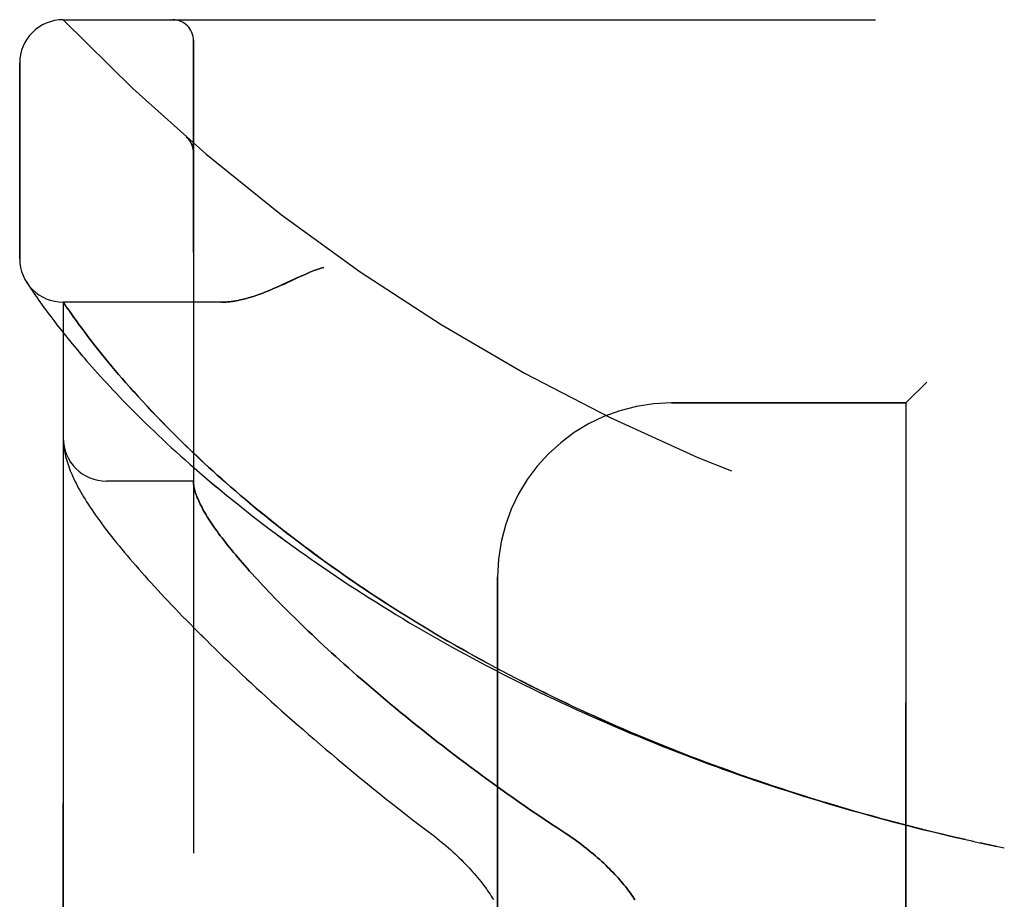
# Model space of a CAD drawing. Header units: inches. Extents: x 0 to 212, y 0 to 138.
# Tile 115 of 256: x 23.15 to 24.57, y 92.75 to 94.02. Entities that reach past the tile are written whole.
import ezdxf

# ---------------------------------------------------------------- set-up
doc = ezdxf.new("R2010")
doc.units = ezdxf.units.IN
doc.header["$LTSCALE"] = 11.6875
doc.header["$MEASUREMENT"] = 0
doc.linetypes.add('HIDDEN', pattern=[0.2, 0.1, -0.1])
doc.layers.add('LEFTHAND_DOOR_ASSEMBLY', color=7, linetype='CONTINUOUS')
doc.layers.add('RIGHTHAND_DOOR_ASSEMBLY', color=7, linetype='CONTINUOUS')

msp = doc.modelspace()

# ---------------------------------------------------------------- linework, layer by layer
at = {"layer": 'LEFTHAND_DOOR_ASSEMBLY', "color": 8, "linetype": 'HIDDEN'}
for p, q in [((23.2132, 94.0159), (25.2769, 94.0159)), ((23.4007, 91.3434), (23.4007, 93.9859)), ((23.1507, 93.6722), (23.1507, 93.9534)), ((23.3906, 93.8471), (23.3904, 93.8472)), ((23.4007, 93.8246), (23.4007, 93.8292)), ((23.161, 93.6377), (23.1604, 93.6386)), ((23.1604, 93.6386), (23.1607, 93.6382)), ((23.1607, 93.6382), (23.1617, 93.6366)), ((23.1617, 93.6366), (23.1637, 93.6336)), ((23.1637, 93.6336), (23.1661, 93.63)), ((23.1661, 93.63), (23.1684, 93.6265)), ((23.1684, 93.6265), (23.1712, 93.6224)), ((23.1712, 93.6224), (23.1733, 93.6194)), ((23.1733, 93.6194), (23.1757, 93.616)), ((23.1757, 93.616), (23.1783, 93.6123)), ((23.1783, 93.6123), (23.1811, 93.6083)), ((23.1811, 93.6083), (23.1842, 93.6039)), ((23.1842, 93.6039), (23.1876, 93.5993)), ((23.2132, 91.7197), (23.2132, 93.6097)), ((23.4412, 93.6097), (23.2132, 93.6097)), ((23.1876, 93.5993), (23.1913, 93.5943)), ((23.1913, 93.5943), (23.1953, 93.5889)), ((23.1953, 93.5889), (23.1996, 93.5833)), ((23.2255, 93.592), (23.2226, 93.5961)), ((23.2287, 93.5875), (23.2255, 93.592)), ((23.1996, 93.5833), (23.2042, 93.5772)), ((23.2042, 93.5772), (23.2092, 93.5709)), ((23.2322, 93.5827), (23.2287, 93.5875)), ((23.2359, 93.5776), (23.2322, 93.5827)), ((23.2399, 93.5721), (23.2359, 93.5776)), ((23.2092, 93.5709), (23.2145, 93.5641)), ((23.2145, 93.5641), (23.2202, 93.5571)), ((23.2442, 93.5664), (23.2399, 93.5721)), ((23.2488, 93.5603), (23.2442, 93.5664)), ((23.2202, 93.5571), (23.2263, 93.5496)), ((23.2263, 93.5496), (23.2327, 93.5419)), ((23.2521, 93.5561), (23.2488, 93.5603)), ((23.2555, 93.5517), (23.2521, 93.5561)), ((23.259, 93.5472), (23.2555, 93.5517)), ((23.2626, 93.5426), (23.259, 93.5472)), ((23.2665, 93.5378), (23.2626, 93.5426)), ((23.2704, 93.5329), (23.2665, 93.5378)), ((23.2746, 93.5278), (23.2704, 93.5329)), ((23.2789, 93.5225), (23.2746, 93.5278)), ((23.2834, 93.5171), (23.2789, 93.5225)), ((23.2881, 93.5115), (23.2834, 93.5171)), ((23.293, 93.5058), (23.2881, 93.5115)), ((23.2982, 93.4998), (23.293, 93.5058)), ((23.3035, 93.4937), (23.2982, 93.4998)), ((23.3091, 93.4873), (23.3035, 93.4937)), ((24.4557, 93.4947), (24.4257, 93.4647)), ((23.3149, 93.4808), (23.3091, 93.4873)), ((23.321, 93.4741), (23.3149, 93.4808)), ((23.3273, 93.4672), (23.321, 93.4741)), ((23.334, 93.46), (23.3273, 93.4672)), ((24.0882, 93.4647), (24.4257, 93.4647)), ((24.4257, 91.8647), (24.4257, 93.4647)), ((23.341, 93.4526), (23.334, 93.46)), ((23.3483, 93.4449), (23.341, 93.4526)), ((23.3559, 93.437), (23.3483, 93.4449)), ((23.3639, 93.4288), (23.3559, 93.437)), ((23.2133, 93.4089), (23.2134, 93.4082)), ((23.2134, 93.4082), (23.2134, 93.4075)), ((23.2134, 93.4075), (23.2135, 93.4068)), ((23.2135, 93.4068), (23.2136, 93.4061)), ((23.2136, 93.4061), (23.2136, 93.4054)), ((23.2136, 93.4054), (23.2137, 93.4048)), ((23.2138, 93.4037), (23.2139, 93.403)), ((23.2139, 93.403), (23.214, 93.4023)), ((23.214, 93.4023), (23.2141, 93.4016)), ((23.2141, 93.4016), (23.2141, 93.4012)), ((23.4007, 93.3522), (23.2757, 93.3522)), ((23.8382, 92.1147), (23.8382, 93.2147)), ((24.5209, 92.8347), (24.5338, 92.8318)), ((24.5449, 92.8294), (24.5325, 92.8321)), ((24.556, 92.827), (24.5441, 92.8296)), ((24.5557, 92.8271), (24.5672, 92.8247))]:
    msp.add_line(p, q, dxfattribs=at)
for points in [[(23.3945, 93.8429), (23.3943, 93.8431), (23.3941, 93.8433), (23.3939, 93.8436), (23.3938, 93.8438), (23.3936, 93.844), (23.3934, 93.8443), (23.3932, 93.8445), (23.393, 93.8447), (23.3928, 93.8449), (23.3926, 93.8451), (23.3924, 93.8453), (23.3922, 93.8456), (23.392, 93.8458), (23.3917, 93.846), (23.3915, 93.8462), (23.3913, 93.8464), (23.3911, 93.8466), (23.3908, 93.8468), (23.3906, 93.847), (23.3904, 93.8472)], [(23.3945, 93.8429), (23.3948, 93.8424), (23.3952, 93.8419), (23.3955, 93.8414), (23.3959, 93.8409), (23.3962, 93.8404), (23.3965, 93.8399), (23.3968, 93.8394), (23.3971, 93.8389), (23.3974, 93.8383), (23.3976, 93.8378), (23.3979, 93.8372), (23.3982, 93.8367), (23.3984, 93.8361), (23.3986, 93.8355)], [(23.3986, 93.8355), (23.3988, 93.835), (23.3991, 93.8344), (23.3992, 93.8338), (23.3994, 93.8332), (23.3996, 93.8326), (23.3998, 93.832), (23.3999, 93.8314), (23.4, 93.8308), (23.4002, 93.8302), (23.4003, 93.8296), (23.4004, 93.829), (23.4005, 93.8284), (23.4005, 93.8277), (23.4006, 93.8271), (23.4006, 93.8265), (23.4007, 93.8259), (23.4007, 93.8252), (23.4007, 93.8248)], [(23.5882, 93.6597), (23.5861, 93.6591), (23.5841, 93.6585), (23.582, 93.6578), (23.5798, 93.6571), (23.5776, 93.6563), (23.5754, 93.6555), (23.573, 93.6546), (23.5705, 93.6536), (23.5679, 93.6526), (23.5651, 93.6514), (23.5621, 93.6501), (23.5589, 93.6487), (23.5555, 93.6472), (23.5519, 93.6455), (23.5351, 93.6378)], [(23.5351, 93.6378), (23.527, 93.634), (23.5232, 93.6323), (23.5195, 93.6307), (23.516, 93.6291), (23.5127, 93.6277), (23.5094, 93.6263), (23.5063, 93.6251), (23.5033, 93.6239), (23.5004, 93.6227), (23.4975, 93.6217), (23.4947, 93.6206), (23.4921, 93.6197), (23.4894, 93.6188), (23.4869, 93.618), (23.4844, 93.6172), (23.4819, 93.6164), (23.4796, 93.6157), (23.4772, 93.6151), (23.475, 93.6145), (23.4728, 93.6139), (23.4706, 93.6134), (23.4685, 93.6129), (23.4664, 93.6125), (23.4643, 93.6121), (23.4623, 93.6117), (23.4604, 93.6113), (23.4585, 93.611), (23.4566, 93.6108), (23.4547, 93.6105), (23.4529, 93.6103), (23.4511, 93.6101), (23.4494, 93.61), (23.4477, 93.6099), (23.446, 93.6098), (23.4444, 93.6097), (23.4428, 93.6097), (23.4412, 93.6097)], [(23.2226, 93.5961), (23.2192, 93.6008), (23.2185, 93.6019), (23.2132, 93.6097)], [(23.2327, 93.5419), (23.2361, 93.5379), (23.2396, 93.5338), (23.2432, 93.5296), (23.2469, 93.5253), (23.2507, 93.5209), (23.2546, 93.5165), (23.2586, 93.512), (23.2627, 93.5074), (23.267, 93.5027), (23.2713, 93.498), (23.2758, 93.4931), (23.2803, 93.4882), (23.285, 93.4832), (23.2898, 93.4782), (23.2947, 93.473), (23.2997, 93.4678), (23.3048, 93.4626), (23.3101, 93.4573), (23.3154, 93.4519), (23.3209, 93.4464), (23.3265, 93.4409), (23.3322, 93.4353), (23.338, 93.4297), (23.3439, 93.424), (23.35, 93.4183), (23.3561, 93.4125), (23.3624, 93.4066), (23.3687, 93.4008), (23.3752, 93.3949), (23.3818, 93.3889), (23.3885, 93.3829), (23.3953, 93.3769), (23.4023, 93.3708), (23.4093, 93.3647), (23.4164, 93.3586), (23.4237, 93.3524), (23.431, 93.3463), (23.4384, 93.3401), (23.446, 93.3338), (23.4536, 93.3276), (23.4614, 93.3214), (23.4692, 93.3151), (23.4771, 93.3089), (23.4851, 93.3026), (23.4932, 93.2963), (23.5014, 93.2901), (23.5097, 93.2838), (23.5181, 93.2775), (23.5265, 93.2712), (23.5351, 93.265), (23.5437, 93.2587), (23.5524, 93.2524), (23.5612, 93.2462), (23.5701, 93.2399), (23.5791, 93.2337), (23.5881, 93.2275), (23.5972, 93.2213), (23.6064, 93.2151), (23.6156, 93.209), (23.6249, 93.2028), (23.6343, 93.1967), (23.6438, 93.1906), (23.6533, 93.1846), (23.6629, 93.1785), (23.6725, 93.1725), (23.6822, 93.1665), (23.692, 93.1606), (23.7018, 93.1546), (23.7117, 93.1487), (23.7216, 93.1429), (23.7316, 93.137), (23.7417, 93.1312), (23.7518, 93.1255), (23.7619, 93.1198), (23.7721, 93.1141), (23.7824, 93.1084), (23.7927, 93.1028), (23.803, 93.0972), (23.8134, 93.0917), (23.8238, 93.0862), (23.8343, 93.0807), (23.8448, 93.0753), (23.8554, 93.0699), (23.866, 93.0646), (23.8766, 93.0593), (23.8873, 93.0541), (23.898, 93.0489), (23.9088, 93.0437), (23.9196, 93.0386), (23.9304, 93.0335), (23.9412, 93.0285), (23.9521, 93.0235), (23.963, 93.0186), (23.974, 93.0137), (23.9849, 93.0088), (23.9959, 93.004), (24.007, 92.9993), (24.018, 92.9946), (24.0291, 92.9899), (24.0402, 92.9853), (24.0513, 92.9807), (24.0625, 92.9762), (24.0737, 92.9717), (24.0849, 92.9673), (24.0961, 92.9629), (24.1074, 92.9586), (24.1186, 92.9543), (24.1299, 92.9501), (24.1412, 92.9459), (24.1525, 92.9418), (24.1639, 92.9377), (24.1752, 92.9336), (24.1866, 92.9297), (24.198, 92.9257), (24.2094, 92.9218), (24.2208, 92.918), (24.2322, 92.9142), (24.2437, 92.9104), (24.2551, 92.9067), (24.2666, 92.903), (24.2781, 92.8994), (24.2896, 92.8959), (24.3011, 92.8924), (24.3126, 92.8889), (24.3241, 92.8855), (24.3356, 92.8821), (24.3472, 92.8788), (24.3587, 92.8755), (24.3703, 92.8723), (24.3818, 92.8691), (24.3934, 92.866), (24.405, 92.8629), (24.4165, 92.8599), (24.4281, 92.8569), (24.4397, 92.8539), (24.4513, 92.851), (24.4629, 92.8482), (24.4745, 92.8454), (24.4861, 92.8426), (24.4977, 92.8399), (24.5093, 92.8373), (24.5227, 92.8343)], [(24.5115, 92.8368), (24.5004, 92.8393), (24.4893, 92.8419), (24.4782, 92.8446), (24.467, 92.8472), (24.4559, 92.85), (24.4448, 92.8527), (24.4337, 92.8555), (24.4226, 92.8584), (24.4115, 92.8613), (24.4004, 92.8642), (24.3893, 92.8672), (24.3783, 92.8703), (24.3672, 92.8733), (24.3561, 92.8764), (24.3451, 92.8796), (24.334, 92.8828), (24.323, 92.8861), (24.312, 92.8894), (24.3009, 92.8927), (24.2899, 92.8961), (24.2789, 92.8995), (24.2679, 92.903), (24.257, 92.9065), (24.246, 92.9101), (24.2351, 92.9137), (24.2241, 92.9174), (24.2132, 92.9211), (24.2023, 92.9248), (24.1914, 92.9286), (24.1805, 92.9325), (24.1697, 92.9364), (24.1588, 92.9403), (24.148, 92.9443), (24.1372, 92.9483), (24.1264, 92.9524), (24.1157, 92.9565), (24.1049, 92.9606), (24.0942, 92.9648), (24.0835, 92.9691), (24.0728, 92.9734), (24.0621, 92.9777), (24.0515, 92.9821), (24.0409, 92.9865), (24.0303, 92.991), (24.0198, 92.9955), (24.0092, 93.0001), (23.9987, 93.0047), (23.9882, 93.0094), (23.9778, 93.0141), (23.9673, 93.0188), (23.957, 93.0236), (23.9466, 93.0284), (23.9363, 93.0333), (23.926, 93.0382), (23.9157, 93.0432), (23.9055, 93.0482), (23.8953, 93.0532), (23.8851, 93.0583), (23.875, 93.0635), (23.8649, 93.0686), (23.8548, 93.0739), (23.8448, 93.0791), (23.8349, 93.0844), (23.8249, 93.0897), (23.815, 93.0951), (23.8052, 93.1005), (23.7954, 93.106), (23.7857, 93.1115), (23.776, 93.117), (23.7663, 93.1225), (23.7567, 93.1281), (23.7471, 93.1338), (23.7376, 93.1394), (23.7282, 93.1451), (23.7188, 93.1509), (23.7094, 93.1566), (23.7001, 93.1624), (23.6909, 93.1683), (23.6817, 93.1741), (23.6726, 93.18), (23.6636, 93.1859), (23.6546, 93.1918), (23.6457, 93.1978), (23.6368, 93.2038), (23.628, 93.2098), (23.6193, 93.2158), (23.6106, 93.2218), (23.602, 93.2279), (23.5935, 93.234), (23.5851, 93.24), (23.5767, 93.2461), (23.5684, 93.2523), (23.5602, 93.2584), (23.5521, 93.2645), (23.5441, 93.2707), (23.5361, 93.2768), (23.5282, 93.2829), (23.5204, 93.2891), (23.5127, 93.2952), (23.5051, 93.3013), (23.4976, 93.3075), (23.4901, 93.3136), (23.4828, 93.3197), (23.4755, 93.3258), (23.4684, 93.3318), (23.4614, 93.3378), (23.4545, 93.3438), (23.4478, 93.3497), (23.4413, 93.3555), (23.4349, 93.3611), (23.4288, 93.3667), (23.4228, 93.3721), (23.4171, 93.3774), (23.4115, 93.3826), (23.4061, 93.3877), (23.4009, 93.3926), (23.3958, 93.3975), (23.3908, 93.4022), (23.386, 93.4068), (23.3814, 93.4114), (23.3768, 93.4159), (23.3724, 93.4203), (23.3681, 93.4246), (23.3639, 93.4288)], [(23.2132, 93.4136), (23.2132, 93.4132), (23.2132, 93.4129), (23.2132, 93.4125), (23.2132, 93.4121), (23.2132, 93.4118), (23.2132, 93.4114), (23.2132, 93.411), (23.2132, 93.4106), (23.2133, 93.4103), (23.2133, 93.4099), (23.2133, 93.4096), (23.2133, 93.4089)], [(23.2137, 93.4048), (23.2137, 93.4044), (23.2138, 93.4037)], [(23.2141, 93.4012), (23.2145, 93.3986), (23.215, 93.396), (23.2155, 93.3932), (23.2161, 93.3904), (23.2168, 93.3876), (23.2175, 93.3847), (23.2184, 93.3819), (23.2193, 93.379), (23.2202, 93.3761), (23.2212, 93.3732), (23.2223, 93.3702), (23.2235, 93.3673), (23.2247, 93.3643), (23.226, 93.3614), (23.2273, 93.3584), (23.2287, 93.3554), (23.2302, 93.3523), (23.2317, 93.3492), (23.2333, 93.3461), (23.235, 93.3429), (23.2368, 93.3397), (23.2387, 93.3365), (23.2406, 93.3331), (23.2426, 93.3297), (23.2447, 93.3263), (23.247, 93.3227), (23.2493, 93.3191), (23.2517, 93.3153), (23.2543, 93.3115), (23.257, 93.3075), (23.2598, 93.3035), (23.2628, 93.2993), (23.2659, 93.295), (23.269, 93.2907), (23.2723, 93.2863), (23.2757, 93.2818), (23.2791, 93.2774), (23.2827, 93.2728), (23.2862, 93.2683), (23.2899, 93.2638), (23.2936, 93.2592), (23.2974, 93.2546), (23.3013, 93.2499), (23.3052, 93.2452), (23.3093, 93.2404), (23.3134, 93.2356), (23.3176, 93.2308), (23.3219, 93.2259), (23.3262, 93.221), (23.3307, 93.216), (23.3352, 93.211), (23.3398, 93.2059), (23.3445, 93.2007), (23.3492, 93.1956), (23.3541, 93.1903), (23.3591, 93.185), (23.3641, 93.1797), (23.3692, 93.1743), (23.3744, 93.1689), (23.3797, 93.1634), (23.3851, 93.1578), (23.3906, 93.1522), (23.3962, 93.1466), (23.4018, 93.1408), (23.4076, 93.1351), (23.4135, 93.1292), (23.4194, 93.1234), (23.4254, 93.1174), (23.4316, 93.1114), (23.4378, 93.1054), (23.4441, 93.0993), (23.4505, 93.0932), (23.457, 93.087), (23.4636, 93.0807), (23.4704, 93.0744), (23.4772, 93.068), (23.4841, 93.0616), (23.491, 93.0552), (23.4981, 93.0487), (23.5053, 93.0421), (23.5126, 93.0355), (23.52, 93.0288), (23.5275, 93.0221), (23.5351, 93.0154), (23.5427, 93.0086), (23.5505, 93.0017), (23.5584, 92.9949), (23.5663, 92.9879), (23.5744, 92.981), (23.5825, 92.974), (23.5908, 92.967), (23.5991, 92.9599), (23.6075, 92.9528), (23.616, 92.9457), (23.6246, 92.9385), (23.6333, 92.9313), (23.6421, 92.9241), (23.651, 92.9169), (23.6599, 92.9097), (23.669, 92.9024), (23.6781, 92.8951), (23.6873, 92.8878), (23.6966, 92.8805), (23.7059, 92.8732), (23.7153, 92.8659), (23.7248, 92.8586), (23.7344, 92.8513)], [(23.4007, 93.3512), (23.4007, 93.3509), (23.4007, 93.3506), (23.4007, 93.3503), (23.4007, 93.3499), (23.4007, 93.3495), (23.4008, 93.3491), (23.4008, 93.3486), (23.4009, 93.3481)], [(23.4009, 93.3481), (23.4011, 93.3464), (23.4014, 93.3446), (23.4017, 93.3427), (23.4021, 93.3408), (23.4026, 93.3389), (23.4032, 93.3369), (23.4038, 93.3348), (23.4046, 93.3327), (23.4054, 93.3306), (23.4062, 93.3284), (23.4072, 93.3262), (23.4082, 93.3239), (23.4092, 93.3215), (23.4104, 93.3191), (23.4116, 93.3167), (23.413, 93.3142), (23.4143, 93.3117), (23.4158, 93.3091), (23.4173, 93.3064), (23.4189, 93.3037), (23.4206, 93.301), (23.4224, 93.2982), (23.4242, 93.2953), (23.4262, 93.2924), (23.4282, 93.2894), (23.4302, 93.2864), (23.4324, 93.2834), (23.4346, 93.2802), (23.4369, 93.2771), (23.4393, 93.2738), (23.4418, 93.2706), (23.4444, 93.2672), (23.447, 93.2638), (23.4497, 93.2604), (23.4525, 93.2569), (23.4554, 93.2534), (23.4584, 93.2497), (23.4614, 93.2461), (23.4645, 93.2424), (23.4678, 93.2386), (23.4711, 93.2348), (23.4744, 93.2309), (23.4779, 93.227), (23.4815, 93.223), (23.4851, 93.2189), (23.4888, 93.2148), (23.4926, 93.2107), (23.4965, 93.2065), (23.5005, 93.2022), (23.5046, 93.1979), (23.5088, 93.1935), (23.513, 93.1891), (23.5174, 93.1846), (23.5218, 93.1801), (23.5263, 93.1755), (23.531, 93.1708), (23.5357, 93.1661), (23.5405, 93.1613), (23.5454, 93.1565), (23.5504, 93.1517), (23.5554, 93.1467), (23.5606, 93.1418), (23.5659, 93.1367), (23.5712, 93.1317), (23.5767, 93.1265), (23.5822, 93.1213), (23.5879, 93.1161), (23.5936, 93.1108), (23.5994, 93.1055), (23.6054, 93.1001), (23.6114, 93.0947), (23.6175, 93.0892), (23.6237, 93.0837), (23.63, 93.0781), (23.6364, 93.0725), (23.6429, 93.0668), (23.6495, 93.0611), (23.6562, 93.0554), (23.6629, 93.0496), (23.6698, 93.0438), (23.6768, 93.0379), (23.6838, 93.032), (23.691, 93.0261), (23.6982, 93.0201), (23.7056, 93.0141), (23.713, 93.0081), (23.7205, 93.002), (23.7281, 92.9959), (23.7358, 92.9898), (23.7435, 92.9837), (23.7514, 92.9775), (23.7593, 92.9714), (23.7673, 92.9652), (23.7754, 92.959), (23.7836, 92.9528), (23.7919, 92.9466), (23.8002, 92.9403), (23.8086, 92.9341), (23.8171, 92.9279), (23.8256, 92.9216), (23.8342, 92.9154), (23.8429, 92.9092), (23.8516, 92.903), (23.8604, 92.8968), (23.8693, 92.8906), (23.8782, 92.8845), (23.8871, 92.8783), (23.8961, 92.8722), (23.9051, 92.8662), (23.9142, 92.8601), (23.9233, 92.8541)], [(23.9233, 92.8541), (23.9364, 92.8455), (23.9403, 92.8429), (23.9441, 92.8403), (23.9479, 92.8377), (23.9516, 92.835), (23.9552, 92.8324), (23.9588, 92.8297), (23.9623, 92.827), (23.9658, 92.8243), (23.9692, 92.8216), (23.9725, 92.8189), (23.9758, 92.8162), (23.979, 92.8135), (23.9821, 92.8107), (23.9851, 92.808), (23.9881, 92.8054), (23.991, 92.8027), (23.9938, 92.8), (23.9965, 92.7973), (23.9992, 92.7947), (24.0018, 92.792), (24.0043, 92.7894), (24.0068, 92.7868), (24.0092, 92.7843), (24.0115, 92.7817), (24.0137, 92.7792), (24.0159, 92.7766), (24.018, 92.7741), (24.02, 92.7716), (24.022, 92.7692), (24.0239, 92.7667), (24.0258, 92.7643), (24.0276, 92.7619), (24.0293, 92.7595), (24.031, 92.7571), (24.0326, 92.7548), (24.0342, 92.7525), (24.0357, 92.7502)], [(23.7344, 92.8513), (23.7473, 92.8415), (23.7508, 92.8388), (23.7543, 92.836), (23.7577, 92.8333), (23.761, 92.8305), (23.7643, 92.8277), (23.7676, 92.8249), (23.7708, 92.822), (23.774, 92.8192), (23.7771, 92.8163), (23.7801, 92.8135), (23.7831, 92.8106), (23.7861, 92.8077), (23.7889, 92.8049), (23.7917, 92.802), (23.7944, 92.7991), (23.7971, 92.7963), (23.7997, 92.7934), (23.8023, 92.7906), (23.8047, 92.7878), (23.8071, 92.785), (23.8094, 92.7822), (23.8117, 92.7794), (23.8139, 92.7767), (23.816, 92.7739), (23.8181, 92.7712), (23.8201, 92.7685), (23.822, 92.7659), (23.8239, 92.7633), (23.8256, 92.7607), (23.8274, 92.7581), (23.829, 92.7555), (23.8306, 92.753), (23.8322, 92.7506)]]:
    msp.add_lwpolyline(points, dxfattribs=at)
for centre, radius, start, end in [((23.2132, 93.9534), 0.0625, 90, 180), ((25.2132, 95.9398), 2.7751, 223.8884, 270), ((23.3707, 93.9859), 0.03, 0, 90), ((23.2132, 93.6722), 0.0625, 180, 270), ((24.0882, 93.2147), 0.25, 90, 180), ((23.2757, 93.4147), 0.0625, 180, 270)]:
    msp.add_arc(centre, radius, start, end, dxfattribs=at)
at = {"layer": 'RIGHTHAND_DOOR_ASSEMBLY', "color": 8, "linetype": 'HIDDEN'}
for p, q in [((23.2132, 94.0159), (25.2769, 94.0159)), ((23.4007, 93.9859), (23.4007, 91.3434)), ((23.1507, 93.9534), (23.1507, 93.6722)), ((23.3906, 93.8471), (23.3904, 93.8472)), ((23.4007, 93.8246), (23.4007, 93.8292)), ((23.1617, 93.6366), (23.1637, 93.6336)), ((23.1637, 93.6336), (23.1661, 93.63)), ((23.1661, 93.63), (23.1684, 93.6265)), ((23.1684, 93.6265), (23.1712, 93.6224)), ((23.1712, 93.6224), (23.1733, 93.6194)), ((23.1733, 93.6194), (23.1757, 93.616)), ((23.1757, 93.616), (23.1783, 93.6123)), ((23.1783, 93.6123), (23.1811, 93.6083)), ((23.1811, 93.6083), (23.1842, 93.6039)), ((23.1842, 93.6039), (23.1876, 93.5993)), ((23.2132, 93.6097), (23.2132, 91.7197)), ((23.4412, 93.6097), (23.2132, 93.6097)), ((23.2167, 93.6045), (23.2193, 93.6008)), ((23.1876, 93.5993), (23.1913, 93.5943)), ((23.1913, 93.5943), (23.1953, 93.5889)), ((23.1953, 93.5889), (23.1996, 93.5832)), ((23.2193, 93.6008), (23.2226, 93.5961)), ((23.2226, 93.5961), (23.2255, 93.5919)), ((23.2255, 93.5919), (23.2287, 93.5874)), ((23.1996, 93.5832), (23.2042, 93.5772)), ((23.2042, 93.5772), (23.2092, 93.5709)), ((23.2287, 93.5874), (23.2322, 93.5827)), ((23.2322, 93.5827), (23.2359, 93.5775)), ((23.2359, 93.5775), (23.2399, 93.5721)), ((23.2092, 93.5709), (23.2145, 93.5641)), ((23.2145, 93.5641), (23.2202, 93.5571)), ((23.2399, 93.5721), (23.2442, 93.5664)), ((23.2442, 93.5664), (23.2488, 93.5603)), ((23.2202, 93.5571), (23.2263, 93.5496)), ((23.2263, 93.5496), (23.2327, 93.5419)), ((23.2488, 93.5603), (23.2521, 93.5561)), ((23.2521, 93.5561), (23.2555, 93.5517)), ((23.2555, 93.5517), (23.259, 93.5473)), ((23.259, 93.5473), (23.2626, 93.5426)), ((23.2626, 93.5426), (23.2664, 93.5378)), ((23.2664, 93.5378), (23.2704, 93.5329)), ((23.2704, 93.5329), (23.2746, 93.5278)), ((23.2746, 93.5278), (23.2789, 93.5226)), ((23.2789, 93.5226), (23.2834, 93.5172)), ((23.2834, 93.5172), (23.2881, 93.5116)), ((23.2881, 93.5116), (23.293, 93.5058)), ((23.293, 93.5058), (23.2981, 93.4999)), ((23.2981, 93.4999), (23.3034, 93.4938)), ((23.3034, 93.4938), (23.309, 93.4875)), ((24.4257, 93.4647), (24.4557, 93.4947)), ((23.309, 93.4875), (23.3148, 93.481)), ((23.3148, 93.481), (23.3209, 93.4742)), ((23.3209, 93.4742), (23.3272, 93.4673)), ((23.3272, 93.4673), (23.3339, 93.4601)), ((24.4257, 93.4647), (24.0882, 93.4647)), ((24.4257, 93.4647), (24.4257, 91.8647)), ((23.3339, 93.4601), (23.3408, 93.4527)), ((23.3408, 93.4527), (23.3481, 93.4451)), ((23.3481, 93.4451), (23.3557, 93.4372)), ((23.3557, 93.4372), (23.3637, 93.429)), ((23.2134, 93.4082), (23.2134, 93.4075)), ((23.2134, 93.4075), (23.2135, 93.4068)), ((23.2135, 93.4068), (23.2136, 93.4061)), ((23.2136, 93.4061), (23.2136, 93.4054)), ((23.2136, 93.4054), (23.2137, 93.4048)), ((23.2138, 93.4037), (23.2139, 93.403)), ((23.2139, 93.403), (23.214, 93.4023)), ((23.214, 93.4023), (23.2141, 93.4016)), ((23.2141, 93.4016), (23.2141, 93.4012)), ((23.4007, 93.3522), (23.2757, 93.3522)), ((23.8382, 93.2147), (23.8382, 92.1147)), ((24.5209, 92.8347), (24.5338, 92.8318)), ((24.5325, 92.8321), (24.5449, 92.8294)), ((24.5441, 92.8296), (24.556, 92.827)), ((24.5557, 92.8271), (24.5672, 92.8247))]:
    msp.add_line(p, q, dxfattribs=at)
for points in [[(23.3904, 93.8472), (23.3906, 93.847), (23.3908, 93.8468), (23.3911, 93.8466), (23.3913, 93.8464), (23.3915, 93.8462), (23.3917, 93.846), (23.392, 93.8458), (23.3922, 93.8456), (23.3924, 93.8454), (23.3926, 93.8451), (23.3928, 93.8449), (23.393, 93.8447), (23.3932, 93.8445), (23.3934, 93.8443), (23.3936, 93.844), (23.3937, 93.8438), (23.3939, 93.8436), (23.3941, 93.8434), (23.3943, 93.8431), (23.3945, 93.8429)], [(23.3987, 93.8354), (23.3984, 93.836), (23.3982, 93.8366), (23.3979, 93.8371), (23.3977, 93.8377), (23.3974, 93.8383), (23.3971, 93.8388), (23.3968, 93.8393), (23.3965, 93.8399), (23.3962, 93.8404), (23.3959, 93.8409), (23.3955, 93.8414), (23.3952, 93.8419), (23.3948, 93.8424), (23.3945, 93.8429)], [(23.4007, 93.8248), (23.4007, 93.8252), (23.4007, 93.8259), (23.4006, 93.8265), (23.4006, 93.8271), (23.4005, 93.8277), (23.4005, 93.8283), (23.4004, 93.8289), (23.4003, 93.8295), (23.4002, 93.8301), (23.4001, 93.8307), (23.3999, 93.8313), (23.3998, 93.8319), (23.3996, 93.8325), (23.3995, 93.8331), (23.3993, 93.8337), (23.3991, 93.8343), (23.3989, 93.8348), (23.3987, 93.8354)], [(23.548, 93.6437), (23.5519, 93.6455), (23.5555, 93.6472), (23.5589, 93.6487), (23.5621, 93.6501), (23.5651, 93.6514), (23.5679, 93.6526), (23.5705, 93.6536), (23.573, 93.6546), (23.5754, 93.6555), (23.5776, 93.6563), (23.5798, 93.6571), (23.582, 93.6578), (23.5841, 93.6585), (23.5861, 93.6591), (23.5882, 93.6597)], [(23.1607, 93.6382), (23.1607, 93.6381), (23.1617, 93.6366)], [(23.4412, 93.6097), (23.4428, 93.6097), (23.4444, 93.6097), (23.446, 93.6098), (23.4477, 93.6099), (23.4494, 93.61), (23.4511, 93.6101), (23.4529, 93.6103), (23.4547, 93.6105), (23.4566, 93.6108), (23.4585, 93.611), (23.4604, 93.6113), (23.4623, 93.6117), (23.4643, 93.6121), (23.4664, 93.6125), (23.4685, 93.6129), (23.4706, 93.6134), (23.4728, 93.6139), (23.475, 93.6145), (23.4772, 93.6151), (23.4796, 93.6157), (23.4819, 93.6164), (23.4844, 93.6172), (23.4869, 93.618), (23.4894, 93.6188), (23.492, 93.6197), (23.4947, 93.6206), (23.4975, 93.6217), (23.5004, 93.6227), (23.5033, 93.6239), (23.5063, 93.6251), (23.5094, 93.6263), (23.5127, 93.6277), (23.516, 93.6291), (23.5195, 93.6307), (23.5232, 93.6323), (23.527, 93.634), (23.531, 93.6358), (23.548, 93.6437)], [(23.2132, 93.6097), (23.2132, 93.6096), (23.2167, 93.6045)], [(23.2327, 93.5419), (23.2361, 93.5378), (23.2396, 93.5337), (23.2432, 93.5296), (23.2469, 93.5253), (23.2507, 93.5209), (23.2546, 93.5165), (23.2586, 93.512), (23.2627, 93.5074), (23.267, 93.5027), (23.2713, 93.4979), (23.2758, 93.4931), (23.2803, 93.4882), (23.285, 93.4832), (23.2898, 93.4782), (23.2947, 93.473), (23.2997, 93.4678), (23.3048, 93.4626), (23.3101, 93.4572), (23.3154, 93.4519), (23.3209, 93.4464), (23.3265, 93.4409), (23.3322, 93.4353), (23.338, 93.4297), (23.3439, 93.424), (23.35, 93.4183), (23.3561, 93.4125), (23.3624, 93.4066), (23.3688, 93.4008), (23.3752, 93.3948), (23.3818, 93.3889), (23.3885, 93.3829), (23.3954, 93.3769), (23.4023, 93.3708), (23.4093, 93.3647), (23.4164, 93.3586), (23.4237, 93.3524), (23.431, 93.3462), (23.4385, 93.3401), (23.446, 93.3338), (23.4536, 93.3276), (23.4614, 93.3214), (23.4692, 93.3151), (23.4771, 93.3089), (23.4851, 93.3026), (23.4932, 93.2963), (23.5014, 93.2901), (23.5097, 93.2838), (23.5181, 93.2775), (23.5266, 93.2712), (23.5351, 93.2649), (23.5437, 93.2587), (23.5524, 93.2524), (23.5612, 93.2462), (23.5701, 93.2399), (23.5791, 93.2337), (23.5881, 93.2275), (23.5972, 93.2213), (23.6064, 93.2151), (23.6156, 93.209), (23.6249, 93.2028), (23.6343, 93.1967), (23.6438, 93.1906), (23.6533, 93.1846), (23.6629, 93.1785), (23.6725, 93.1725), (23.6822, 93.1665), (23.692, 93.1606), (23.7018, 93.1546), (23.7117, 93.1487), (23.7216, 93.1429), (23.7316, 93.137), (23.7417, 93.1312), (23.7518, 93.1255), (23.7619, 93.1197), (23.7721, 93.1141), (23.7824, 93.1084), (23.7927, 93.1028), (23.803, 93.0972), (23.8134, 93.0917), (23.8238, 93.0862), (23.8343, 93.0807), (23.8448, 93.0753), (23.8554, 93.0699), (23.866, 93.0646), (23.8766, 93.0593), (23.8873, 93.0541), (23.898, 93.0488), (23.9088, 93.0437), (23.9196, 93.0386), (23.9304, 93.0335), (23.9412, 93.0285), (23.9521, 93.0235), (23.963, 93.0186), (23.974, 93.0137), (23.9849, 93.0088), (23.9959, 93.004), (24.007, 92.9993), (24.018, 92.9946), (24.0291, 92.9899), (24.0402, 92.9853), (24.0514, 92.9807), (24.0625, 92.9762), (24.0737, 92.9717), (24.0849, 92.9673), (24.0961, 92.9629), (24.1074, 92.9586), (24.1186, 92.9543), (24.1299, 92.9501), (24.1412, 92.9459), (24.1525, 92.9418), (24.1639, 92.9377), (24.1752, 92.9336), (24.1866, 92.9296), (24.198, 92.9257), (24.2094, 92.9218), (24.2208, 92.918), (24.2322, 92.9142), (24.2437, 92.9104), (24.2551, 92.9067), (24.2666, 92.903), (24.2781, 92.8994), (24.2896, 92.8959), (24.3011, 92.8924), (24.3126, 92.8889), (24.3241, 92.8855), (24.3357, 92.8821), (24.3472, 92.8788), (24.3587, 92.8755), (24.3703, 92.8723), (24.3818, 92.8691), (24.3934, 92.866), (24.405, 92.8629), (24.4166, 92.8599), (24.4281, 92.8569), (24.4397, 92.8539), (24.4513, 92.851), (24.4629, 92.8482), (24.4745, 92.8454), (24.4861, 92.8426), (24.4977, 92.8399), (24.5093, 92.8373), (24.5226, 92.8343)], [(23.3637, 93.429), (23.3679, 93.4248), (23.3722, 93.4205), (23.3766, 93.4161), (23.3811, 93.4117), (23.3858, 93.4071), (23.3906, 93.4025), (23.3955, 93.3977), (23.4005, 93.3929), (23.4058, 93.388), (23.4112, 93.3829), (23.4167, 93.3778), (23.4225, 93.3725), (23.4284, 93.367), (23.4345, 93.3615), (23.4409, 93.3558), (23.4474, 93.3501), (23.4541, 93.3442), (23.4609, 93.3383), (23.4679, 93.3323), (23.475, 93.3262), (23.4823, 93.3201), (23.4896, 93.314), (23.4971, 93.3079), (23.5046, 93.3017), (23.5122, 93.2956), (23.5199, 93.2895), (23.5277, 93.2833), (23.5356, 93.2772), (23.5435, 93.271), (23.5516, 93.2649), (23.5597, 93.2588), (23.5679, 93.2526), (23.5762, 93.2465), (23.5846, 93.2404), (23.593, 93.2343), (23.6015, 93.2283), (23.6101, 93.2222), (23.6188, 93.2161), (23.6275, 93.2101), (23.6363, 93.2041), (23.6452, 93.1981), (23.6541, 93.1922), (23.6631, 93.1862), (23.6721, 93.1803), (23.6812, 93.1744), (23.6904, 93.1686), (23.6997, 93.1627), (23.7089, 93.1569), (23.7183, 93.1512), (23.7277, 93.1454), (23.7372, 93.1397), (23.7467, 93.1341), (23.7562, 93.1284), (23.7658, 93.1228), (23.7755, 93.1172), (23.7852, 93.1117), (23.795, 93.1062), (23.8048, 93.1008), (23.8146, 93.0954), (23.8245, 93.09), (23.8344, 93.0846), (23.8444, 93.0793), (23.8544, 93.0741), (23.8645, 93.0689), (23.8746, 93.0637), (23.8847, 93.0585), (23.8949, 93.0534), (23.9051, 93.0484), (23.9153, 93.0434), (23.9256, 93.0384), (23.9359, 93.0335), (23.9462, 93.0286), (23.9566, 93.0238), (23.967, 93.019), (23.9774, 93.0142), (23.9879, 93.0095), (23.9984, 93.0049), (24.0089, 93.0003), (24.0194, 92.9957), (24.03, 92.9912), (24.0406, 92.9867), (24.0512, 92.9822), (24.0618, 92.9779), (24.0725, 92.9735), (24.0832, 92.9692), (24.0939, 92.965), (24.1046, 92.9608), (24.1154, 92.9566), (24.1262, 92.9525), (24.1369, 92.9484), (24.1478, 92.9444), (24.1586, 92.9404), (24.1694, 92.9365), (24.1803, 92.9326), (24.1912, 92.9287), (24.2021, 92.9249), (24.213, 92.9212), (24.2239, 92.9175), (24.2349, 92.9138), (24.2458, 92.9102), (24.2568, 92.9066), (24.2678, 92.9031), (24.2787, 92.8996), (24.2898, 92.8962), (24.3008, 92.8928), (24.3118, 92.8894), (24.3228, 92.8861), (24.3339, 92.8829), (24.3449, 92.8797), (24.356, 92.8765), (24.3671, 92.8734), (24.3781, 92.8703), (24.3892, 92.8673), (24.4003, 92.8643), (24.4114, 92.8613), (24.4225, 92.8584), (24.4336, 92.8556), (24.4447, 92.8528), (24.4558, 92.85), (24.467, 92.8473), (24.4781, 92.8446), (24.4892, 92.8419), (24.5004, 92.8394), (24.5115, 92.8368)], [(23.2132, 93.4136), (23.2132, 93.4132), (23.2132, 93.4129), (23.2132, 93.4125), (23.2132, 93.4121), (23.2132, 93.4118), (23.2132, 93.4114), (23.2132, 93.411), (23.2132, 93.4107), (23.2133, 93.4103), (23.2133, 93.4099), (23.2133, 93.4096), (23.2133, 93.4092), (23.2133, 93.4089), (23.2134, 93.4082)], [(23.2137, 93.4048), (23.2137, 93.4044), (23.2138, 93.4037)], [(23.2141, 93.4012), (23.2145, 93.3986), (23.215, 93.396), (23.2155, 93.3932), (23.2161, 93.3904), (23.2168, 93.3876), (23.2175, 93.3847), (23.2184, 93.3819), (23.2193, 93.379), (23.2202, 93.3761), (23.2212, 93.3732), (23.2223, 93.3702), (23.2235, 93.3673), (23.2247, 93.3644), (23.226, 93.3614), (23.2273, 93.3584), (23.2287, 93.3554), (23.2302, 93.3523), (23.2317, 93.3492), (23.2333, 93.3461), (23.235, 93.3429), (23.2368, 93.3397), (23.2387, 93.3365), (23.2406, 93.3331), (23.2426, 93.3297), (23.2447, 93.3263), (23.247, 93.3227), (23.2493, 93.3191), (23.2517, 93.3153), (23.2543, 93.3115), (23.257, 93.3075), (23.2598, 93.3035), (23.2628, 93.2993), (23.2659, 93.295), (23.269, 93.2907), (23.2723, 93.2863), (23.2757, 93.2818), (23.2791, 93.2774), (23.2827, 93.2729), (23.2862, 93.2683), (23.2899, 93.2638), (23.2936, 93.2592), (23.2974, 93.2546), (23.3013, 93.2499), (23.3052, 93.2452), (23.3093, 93.2404), (23.3134, 93.2356), (23.3176, 93.2308), (23.3219, 93.2259), (23.3262, 93.221), (23.3306, 93.216), (23.3352, 93.211), (23.3398, 93.2059), (23.3445, 93.2007), (23.3492, 93.1956), (23.3541, 93.1903), (23.3591, 93.185), (23.3641, 93.1797), (23.3692, 93.1743), (23.3744, 93.1689), (23.3797, 93.1634), (23.3851, 93.1578), (23.3906, 93.1522), (23.3962, 93.1466), (23.4018, 93.1408), (23.4076, 93.1351), (23.4134, 93.1293), (23.4194, 93.1234), (23.4254, 93.1174), (23.4316, 93.1115), (23.4378, 93.1054), (23.4441, 93.0993), (23.4505, 93.0932), (23.457, 93.087), (23.4636, 93.0807), (23.4703, 93.0744), (23.4771, 93.0681), (23.484, 93.0616), (23.491, 93.0552), (23.4981, 93.0487), (23.5053, 93.0421), (23.5126, 93.0355), (23.52, 93.0288), (23.5275, 93.0221), (23.535, 93.0154), (23.5427, 93.0086), (23.5505, 93.0017), (23.5584, 92.9949), (23.5663, 92.9879), (23.5744, 92.981), (23.5825, 92.974), (23.5908, 92.967), (23.5991, 92.9599), (23.6075, 92.9528), (23.616, 92.9457), (23.6246, 92.9385), (23.6333, 92.9313), (23.6421, 92.9241), (23.651, 92.9169), (23.6599, 92.9097), (23.669, 92.9024), (23.6781, 92.8951), (23.6873, 92.8878), (23.6965, 92.8805), (23.7059, 92.8732), (23.7153, 92.8659), (23.7248, 92.8586), (23.7344, 92.8513)], [(23.4009, 93.3481), (23.4008, 93.3486), (23.4008, 93.3491), (23.4007, 93.3495), (23.4007, 93.3499), (23.4007, 93.3503), (23.4007, 93.3506), (23.4007, 93.3509), (23.4007, 93.3512)], [(23.9233, 92.8541), (23.9142, 92.8601), (23.9051, 92.8662), (23.8961, 92.8722), (23.8871, 92.8783), (23.8782, 92.8845), (23.8693, 92.8906), (23.8604, 92.8968), (23.8516, 92.903), (23.8429, 92.9092), (23.8342, 92.9154), (23.8256, 92.9216), (23.8171, 92.9279), (23.8086, 92.9341), (23.8002, 92.9403), (23.7919, 92.9466), (23.7836, 92.9528), (23.7754, 92.959), (23.7673, 92.9652), (23.7593, 92.9714), (23.7514, 92.9775), (23.7435, 92.9837), (23.7358, 92.9898), (23.7281, 92.9959), (23.7205, 93.002), (23.713, 93.0081), (23.7056, 93.0141), (23.6982, 93.0201), (23.691, 93.0261), (23.6838, 93.032), (23.6768, 93.0379), (23.6698, 93.0438), (23.6629, 93.0496), (23.6562, 93.0554), (23.6495, 93.0611), (23.6429, 93.0668), (23.6364, 93.0725), (23.63, 93.0781), (23.6237, 93.0837), (23.6175, 93.0892), (23.6114, 93.0947), (23.6054, 93.1001), (23.5994, 93.1055), (23.5936, 93.1108), (23.5879, 93.1161), (23.5822, 93.1213), (23.5767, 93.1265), (23.5712, 93.1317), (23.5659, 93.1367), (23.5606, 93.1418), (23.5554, 93.1467), (23.5504, 93.1517), (23.5454, 93.1565), (23.5405, 93.1613), (23.5357, 93.1661), (23.531, 93.1708), (23.5263, 93.1755), (23.5218, 93.1801), (23.5174, 93.1846), (23.513, 93.1891), (23.5088, 93.1935), (23.5046, 93.1979), (23.5005, 93.2022), (23.4965, 93.2065), (23.4926, 93.2107), (23.4888, 93.2148), (23.4851, 93.2189), (23.4815, 93.223), (23.4779, 93.227), (23.4744, 93.2309), (23.4711, 93.2348), (23.4678, 93.2386), (23.4645, 93.2424), (23.4614, 93.2461), (23.4584, 93.2497), (23.4554, 93.2534), (23.4525, 93.2569), (23.4497, 93.2604), (23.447, 93.2638), (23.4444, 93.2672), (23.4418, 93.2706), (23.4393, 93.2738), (23.4369, 93.2771), (23.4346, 93.2802), (23.4324, 93.2834), (23.4302, 93.2864), (23.4282, 93.2894), (23.4262, 93.2924), (23.4242, 93.2953), (23.4224, 93.2982), (23.4206, 93.301), (23.4189, 93.3037), (23.4173, 93.3064), (23.4158, 93.3091), (23.4143, 93.3117), (23.413, 93.3142), (23.4116, 93.3167), (23.4104, 93.3191), (23.4092, 93.3215), (23.4082, 93.3239), (23.4072, 93.3262), (23.4062, 93.3284), (23.4054, 93.3306), (23.4046, 93.3327), (23.4038, 93.3348), (23.4032, 93.3369), (23.4026, 93.3389), (23.4021, 93.3408), (23.4017, 93.3427), (23.4014, 93.3446), (23.4011, 93.3464), (23.4009, 93.3481)], [(24.0357, 92.7502), (24.0342, 92.7525), (24.0326, 92.7548), (24.031, 92.7571), (24.0293, 92.7595), (24.0276, 92.7619), (24.0258, 92.7643), (24.0239, 92.7667), (24.022, 92.7692), (24.02, 92.7716), (24.018, 92.7741), (24.0159, 92.7766), (24.0137, 92.7792), (24.0115, 92.7817), (24.0092, 92.7843), (24.0068, 92.7868), (24.0043, 92.7894), (24.0018, 92.792), (23.9992, 92.7947), (23.9965, 92.7973), (23.9938, 92.8), (23.991, 92.8027), (23.9881, 92.8054), (23.9851, 92.808), (23.9821, 92.8107), (23.979, 92.8135), (23.9758, 92.8162), (23.9725, 92.8189), (23.9692, 92.8216), (23.9658, 92.8243), (23.9623, 92.827), (23.9588, 92.8297), (23.9552, 92.8324), (23.9516, 92.835), (23.9479, 92.8377), (23.9441, 92.8403), (23.9403, 92.8429), (23.9364, 92.8455), (23.9233, 92.8541)], [(23.7344, 92.8513), (23.7473, 92.8415), (23.7508, 92.8388), (23.7543, 92.8361), (23.7577, 92.8333), (23.761, 92.8305), (23.7643, 92.8277), (23.7676, 92.8249), (23.7708, 92.8221), (23.774, 92.8192), (23.7771, 92.8163), (23.7801, 92.8135), (23.7831, 92.8106), (23.786, 92.8077), (23.7889, 92.8049), (23.7917, 92.802), (23.7944, 92.7991), (23.7971, 92.7963), (23.7997, 92.7934), (23.8022, 92.7906), (23.8047, 92.7878), (23.8071, 92.785), (23.8094, 92.7822), (23.8117, 92.7794), (23.8139, 92.7767), (23.816, 92.7739), (23.8181, 92.7712), (23.8201, 92.7685), (23.822, 92.7659), (23.8239, 92.7633), (23.8256, 92.7607), (23.8274, 92.7581), (23.829, 92.7555), (23.8306, 92.753), (23.8322, 92.7506)]]:
    msp.add_lwpolyline(points, dxfattribs=at)
for centre, radius, start, end in [((23.2132, 93.9534), 0.0625, 90, 180), ((25.2132, 95.9398), 2.7751, 223.8884, 270), ((23.3707, 93.9859), 0.03, 0, 90), ((23.2132, 93.6722), 0.0625, 180, 270), ((24.0882, 93.2147), 0.25, 90, 180), ((23.2757, 93.4147), 0.0625, 180, 270)]:
    msp.add_arc(centre, radius, start, end, dxfattribs=at)

doc.saveas('drawing.dxf')
